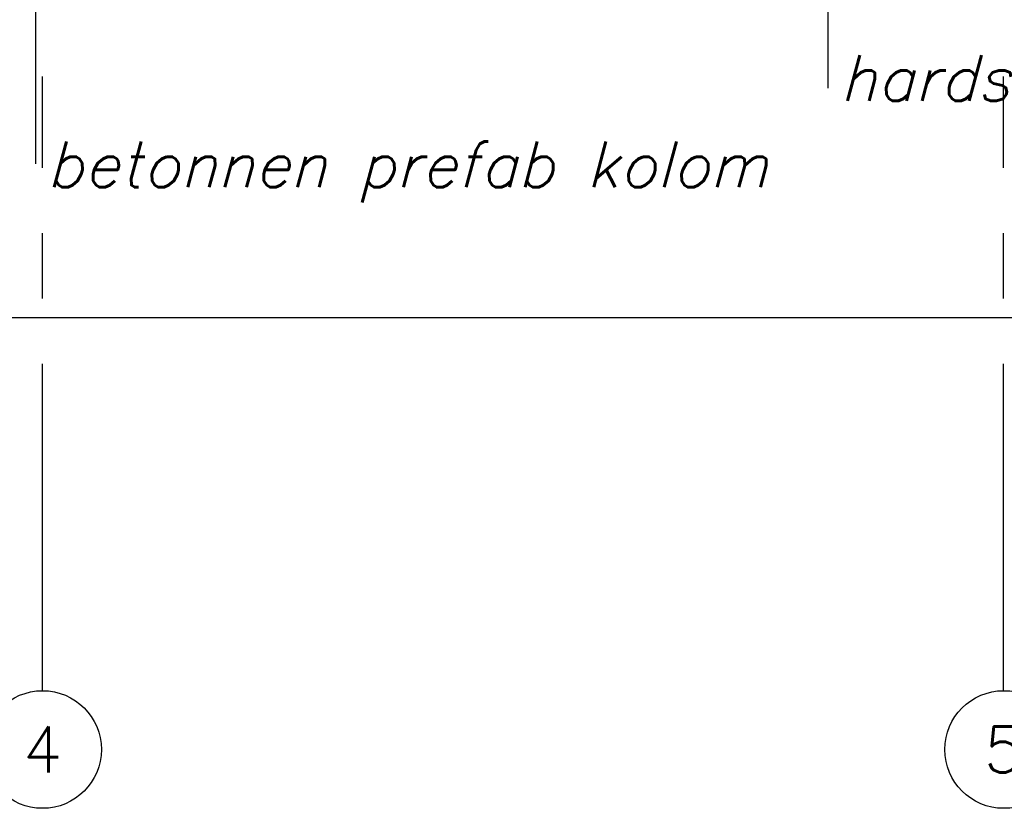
# Model space of a CAD drawing. Extents: x -84711 to 98481, y -64904 to 90945.
# Tile 13 of 29: x 13774 to 21304, y 48157 to 54191. Entities that reach past the tile are written whole.
import ezdxf
from ezdxf.enums import TextEntityAlignment as Align

# ---------------------------------------------------------------- set-up
doc = ezdxf.new("R2010")
doc.units = 0
doc.header["$LTSCALE"] = 2000
doc.header["$MEASUREMENT"] = 0
doc.linetypes.add('CENTER', pattern=[2, 1.25, -0.25, 0.25, -0.25])
for name, color, linetype in [('ALGEM-ARC', 15, 'CONTINUOUS'), ('BIB', 7, 'CONTINUOUS'), ('MTXT35', 4, 'CONTINUOUS'), ('MVARCPL', 7, 'CONTINUOUS'), ('STRAMIEN', 1, 'CENTER'), ('STRAMIENCIRCEL', 2, 'CONTINUOUS'), ('STRAMIENNR', 4, 'CONTINUOUS')]:
    doc.layers.add(name, color=color, linetype=linetype)
doc.styles.get("Standard").update_dxf_attribs({"font": 'simplex'})

# ---------------------------------------------------------------- blocks, each defined once
blk = doc.blocks.new('STRMNNR')
at = {"layer": 'STRAMIENCIRCEL'}
blk.add_circle((0, 0), 4.5, dxfattribs=at)
at = {"layer": 'STRAMIENNR'}
blk.add_attdef('NR', text='', height=3.5, dxfattribs=at).set_placement((0, 0), align=Align.MIDDLE_CENTER)

msp = doc.modelspace()

# ---------------------------------------------------------------- linework, layer by layer
at = {"layer": 'ALGEM-ARC'}
for p, q in [((13894.1, 56002.6), (13894.1, 53087.6)), ((19954.3, 55306.1), (19954.3, 53666.3))]:
    msp.add_line(p, q, dxfattribs=at)
at = {"layer": 'MVARCPL'}
msp.add_lwpolyline([(-21301.4, 51909.6), (-21301.4, 54109.6), (-29301.4, 54109.6), (-29301.4, 51909.6), (-50709.6, 51909.6), (-50709.6, 72009.6), (-41501.4, 72009.6), (-41501.4, 55909.6), (-31981.6, 55909.6), (-11251.1, 55509.6), (21298.9, 55159.6), (98481.5, 55159.6), (98481.5, 51909.6), (-9423.6, 51909.6)], close=True, dxfattribs=at)
at = {"layer": 'STRAMIEN'}
for p, q in [((13948.9, 49056.9), (13948.9, 53755.4)), ((21298.9, 49056.9), (21298.9, 53755.4))]:
    msp.add_line(p, q, dxfattribs=at)

# ---------------------------------------------------------------- block references
at = {"layer": 'BIB', "xscale": 100, "yscale": 100, "zscale": 100}
for p, values in [((13948.9, 48606.9), {'NR': '4'}), ((21298.9, 48606.9), {'NR': '5'})]:
    msp.add_blockref('STRMNNR', p, dxfattribs=at).add_auto_attribs(values)

# ---------------------------------------------------------------- texts
at = {"layer": 'MTXT35', "oblique": 15}
for s, p in [(' hardstenen plint', (19804.8, 53570)), (' betonnen prefab kolom', (13739, 52909.2))]:
    msp.add_text(s, height=350, dxfattribs=at).set_placement(p)

doc.saveas('drawing.dxf')
